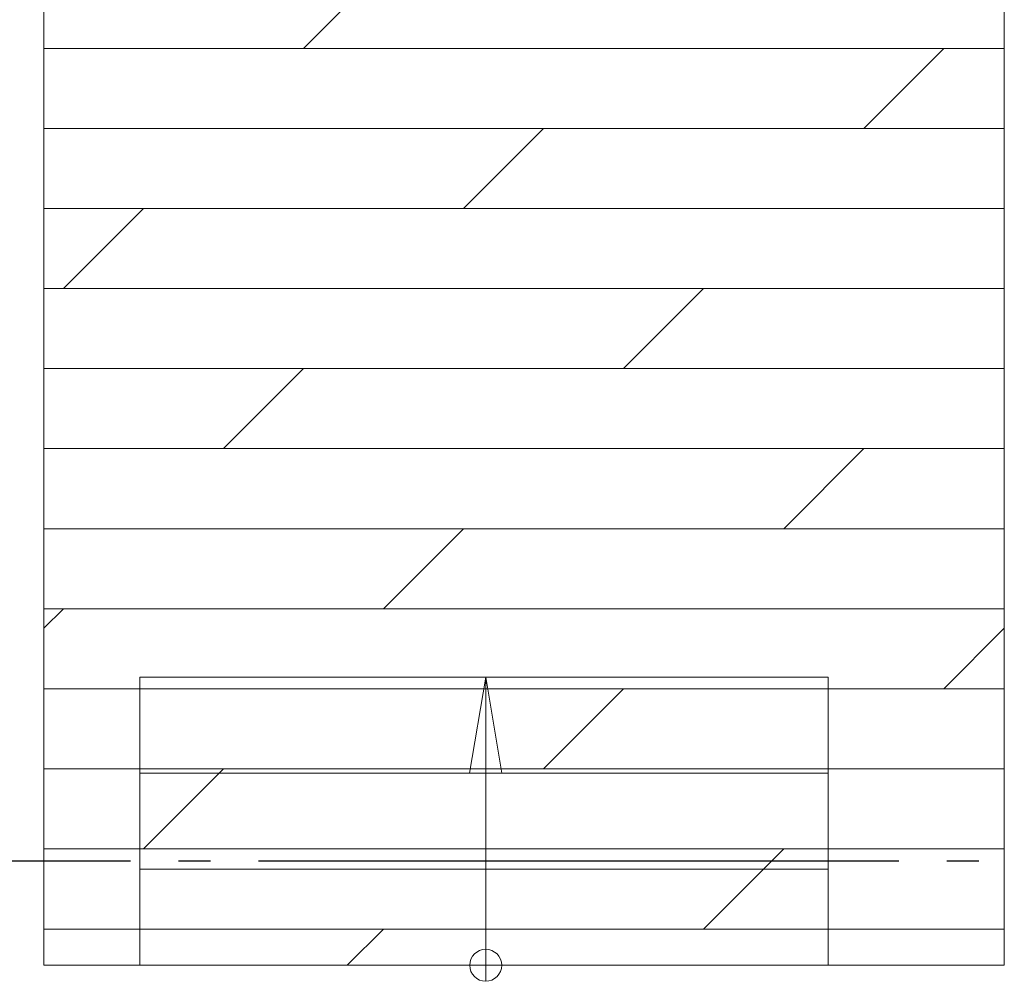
# Model space of a CAD drawing. Header units: millimetres. Extents: x 53645 to 137188, y 78097 to 135542.
# Tile 225 of 256: x 110027 to 113102, y 122446 to 125449. Entities that reach past the tile are written whole.
import ezdxf

# ---------------------------------------------------------------- set-up
doc = ezdxf.new("R2010")
doc.units = ezdxf.units.MM
doc.linetypes.add('CONTI', pattern=[0])
doc.linetypes.add('GOST2.303 5', pattern=[24, 20, -1.5, 1, -1.5])
doc.layers.add('axis_dim', color=40, linetype='CONTI')
doc.layers.add('floor', color=179, linetype='Continuous', lineweight=5)
doc.layers.add('stair1', color=7, linetype='Continuous', lineweight=15)

msp = doc.modelspace()

# ---------------------------------------------------------------- hatches: boundary and pattern name
at = {"layer": 'floor', "ltscale": 100}
h = msp.add_hatch(dxfattribs=at)
h.set_pattern_fill('DOLMIT', color=8, scale=1000)
h.set_pattern_definition([(0, (94912.83, 81359.35), (0, 250), []), (45, (94912.8, 81359.35), (-500, 500), [353.553, -707.107])])
h.paths.add_polyline_path([(113102.3, 132146.4), (110102.3, 132146.4), (110102.3, 127621.2), (110102.3, 122496.4), (113102.3, 122496.4)])

# ---------------------------------------------------------------- linework, layer by layer
at = {"layer": 'axis_dim', "linetype": 'GOST2.303 5', "lineweight": 25, "ltscale": 100}
msp.add_lwpolyline([(127172.5, 122821.4), (108766.3, 122821.4)], dxfattribs=at)
at = {"layer": 'stair1', "linetype": 'Continuous', "ltscale": 100}
for p, q in [((111432, 123095.9), (111482.3, 123396.4)), ((111482.3, 123396.4), (111532.6, 123095.9)), ((111532.6, 123095.9), (111432, 123095.9))]:
    msp.add_line(p, q, dxfattribs=at)
at = {"layer": 'stair1', "ltscale": 75}
for points in [[(113102.3, 132146.4), (110102.3, 132146.4), (110102.3, 127621.2), (110102.3, 122496.4), (113102.3, 122496.4)], [(110402.3, 123396.4), (110402.3, 123096.4), (112552.2, 123096.4), (112552.2, 123396.4)], [(110402.3, 123096.4), (110402.3, 122796.4), (112552.2, 122796.4), (112552.2, 123096.4)], [(110402.3, 122796.4), (110402.3, 122496.4), (112552.2, 122496.4), (112552.2, 122796.4)]]:
    msp.add_lwpolyline(points, close=True, dxfattribs=at)
at = {"layer": 'stair1', "linetype": 'Continuous', "ltscale": 100}
msp.add_lwpolyline([(111482.3, 123396.4), (111482.3, 122446.4)], dxfattribs=at)
at = {"layer": 'stair1', "ltscale": 100}
msp.add_lwpolyline([(111482.3, 123396.4), (111482.3, 122496.4)], dxfattribs=at)
msp.add_circle((111482.3, 122496.4), 50, dxfattribs=at)

doc.saveas('drawing.dxf')
